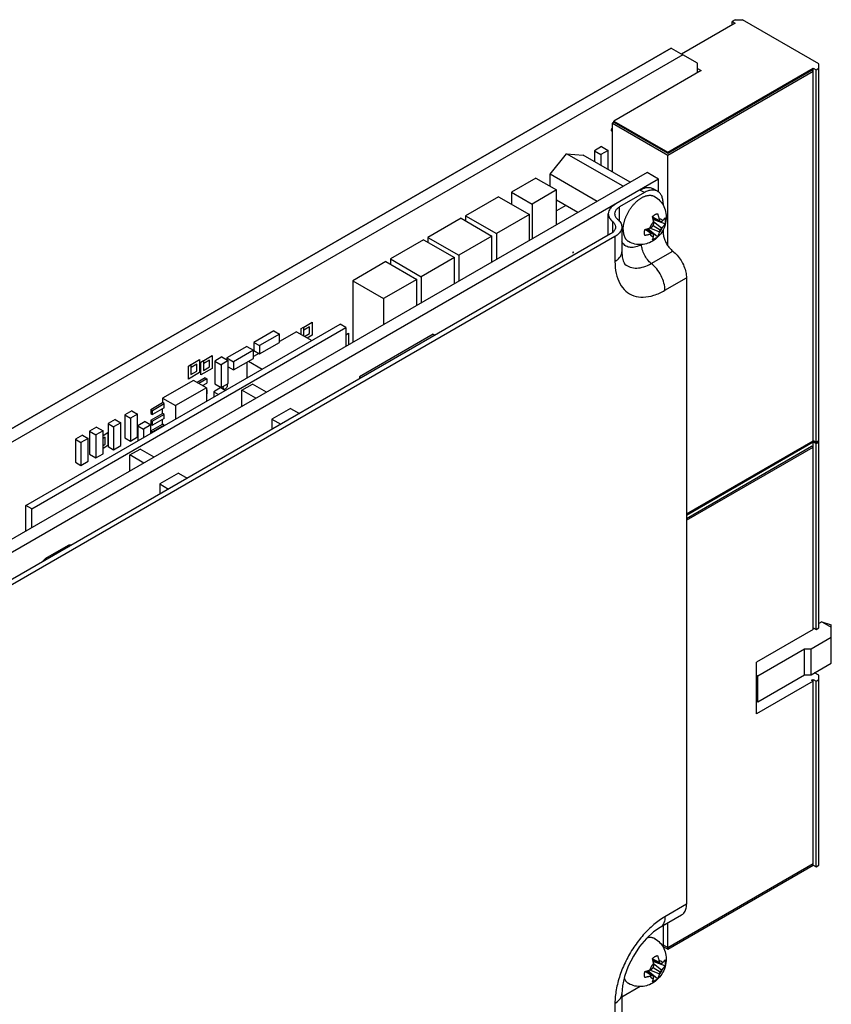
# Model space of a CAD drawing. Header units: inches. Extents: x 0 to 34, y 0 to 22.
# Tile 15 of 52: x 9.6 to 12.7, y 7 to 10.7. Entities that reach past the tile are written whole.
import ezdxf

# ---------------------------------------------------------------- set-up
doc = ezdxf.new("R2010")
doc.units = ezdxf.units.IN
doc.header["$LTSCALE"] = 1.87
doc.header["$MEASUREMENT"] = 0
doc.layers.get('0').update_dxf_attribs({"linetype": 'CONTINUOUS'})
doc.layers.add('COSMETIC', color=7, linetype='CONTINUOUS')

msp = doc.modelspace()

# ---------------------------------------------------------------- linework, layer by layer
at = {"color": 7, "linetype": 'CONTINUOUS'}
for p, q in [((12.2927, 10.6698), (12.09, 10.5527)), ((12.2925, 10.6825), (12.2816, 10.6762)), ((12.2816, 10.6634), (12.2816, 10.6762)), ((12.2816, 10.6762), (12.2927, 10.6698)), ((12.2925, 10.6825), (12.3208, 10.6825)), ((12.6099, 10.5156), (12.3208, 10.6825)), ((12.051, 10.5752), (7.9791, 8.2242)), ((12.0948, 10.5499), (8.0229, 8.1989)), ((12.051, 10.5752), (12.0948, 10.5499)), ((12.1507, 10.5177), (12.0948, 10.5499)), ((12.1507, 10.4817), (12.1507, 10.5177)), ((12.6099, 8.3829), (12.6099, 10.5156)), ((12.165, 10.49), (11.8348, 10.2993)), ((12.038, 10.182), (12.5878, 10.4994)), ((12.038, 10.1771), (12.5822, 10.4914)), ((12.038, 10.1707), (12.5878, 10.4882)), ((12.1507, 10.4982), (12.165, 10.49)), ((12.5878, 10.4882), (12.5822, 10.4914)), ((12.5878, 9.0899), (12.5878, 10.4994)), ((12.5878, 10.4994), (12.599, 10.493)), ((12.599, 10.493), (12.6099, 10.4993)), ((12.599, 9.0851), (12.599, 10.493)), ((11.8348, 10.2945), (11.8292, 10.2913)), ((11.8292, 10.1062), (11.8292, 10.2913)), ((11.8292, 10.2913), (12.038, 10.1707)), ((11.8348, 10.2945), (11.8348, 10.2993)), ((11.8348, 10.2993), (12.038, 10.182)), ((11.8348, 10.2945), (12.038, 10.1771)), ((11.5931, 10.0978), (11.6557, 10.1758)), ((11.6557, 10.1758), (11.7184, 10.1702)), ((11.8695, 10.0523), (11.6557, 10.1758)), ((11.896, 10.0676), (11.7184, 10.1702)), ((11.7877, 10.2025), (11.7609, 10.1869)), ((11.7609, 10.1869), (11.7609, 10.1456)), ((11.7609, 10.1869), (11.7856, 10.1727)), ((11.8125, 10.1882), (11.7856, 10.1727)), ((11.7856, 10.1727), (11.7856, 10.1313)), ((11.7877, 10.2025), (11.8125, 10.1882)), ((11.8125, 10.1158), (11.8125, 10.1882)), ((12.038, 10.1771), (12.038, 10.182)), ((12.038, 9.8288), (12.038, 10.1707)), ((11.9598, 10.1045), (8.2538, 7.9647)), ((11.5931, 10.0522), (11.5931, 10.0978)), ((11.7707, 9.9953), (11.5931, 10.0978)), ((12.0036, 10.0792), (11.9598, 10.1045)), ((12.0036, 10.0792), (8.2977, 7.9394)), ((11.5393, 10.0833), (11.4473, 10.0302)), ((11.5393, 10.0833), (11.617, 10.0384)), ((12.0036, 10.0304), (12.0036, 10.0792)), ((11.4473, 10.0302), (11.4473, 9.9847)), ((11.4473, 10.0302), (11.5251, 9.9853)), ((11.617, 10.0384), (11.5251, 9.9853)), ((11.617, 9.9066), (11.617, 10.0384)), ((11.9499, 10.0286), (11.8558, 9.9743)), ((11.9499, 10.0286), (11.9329, 10.0383)), ((11.9999, 10.0335), (11.9829, 10.0433)), ((11.3985, 10.0129), (11.2733, 9.9407)), ((11.3985, 10.0129), (11.5152, 9.9456)), ((11.5251, 9.9853), (11.5251, 9.8535)), ((11.6984, 9.9535), (11.617, 10.0005)), ((12.0168, 9.9875), (12.0203, 9.9819)), ((12.0206, 9.9877), (12.0206, 9.9814)), ((11.5152, 9.9456), (11.39, 9.8733)), ((11.5152, 9.8478), (11.5152, 9.9456)), ((11.653, 9.9797), (11.617, 9.959)), ((11.8134, 9.8673), (11.8134, 9.9485)), ((11.8558, 9.9196), (11.8558, 9.9743)), ((11.2565, 9.9316), (11.1313, 9.8593)), ((11.2565, 9.9316), (11.3731, 9.8642)), ((11.2733, 9.9407), (11.2733, 9.9219)), ((11.2733, 9.9407), (11.39, 9.8733)), ((11.8289, 9.9199), (11.8289, 9.8776)), ((11.9803, 9.9367), (12.0061, 9.9235)), ((11.9817, 9.9316), (12.0096, 9.919)), ((12.0277, 9.9104), (11.9829, 9.9263)), ((11.9842, 9.919), (12.0143, 9.8947)), ((11.8215, 9.872), (8.7082, 8.0744)), ((11.39, 9.8733), (11.39, 9.7755)), ((11.8645, 9.8985), (11.8645, 9.8046)), ((11.977, 9.8732), (11.9528, 9.8889)), ((11.9827, 9.8724), (11.9578, 9.8903)), ((11.9992, 9.861), (11.963, 9.8918)), ((12.0061, 9.8805), (11.97, 9.8943)), ((11.9827, 9.9035), (12.0096, 9.888)), ((12.0206, 9.8791), (12.0123, 9.8744)), ((12.0206, 9.888), (12.0206, 9.8791)), ((11.8385, 9.8622), (8.7252, 8.0646)), ((11.1148, 9.8499), (10.9897, 9.7776)), ((11.1148, 9.8499), (11.2315, 9.7825)), ((11.1313, 9.8593), (11.1313, 9.8404)), ((11.1313, 9.8593), (11.248, 9.792)), ((11.3731, 9.8642), (11.248, 9.792)), ((11.3731, 9.7658), (11.3731, 9.8642)), ((11.8385, 9.8622), (11.8385, 9.7683)), ((11.6805, 9.8036), (11.6791, 9.8028)), ((11.6791, 9.8028), (11.6791, 9.8012)), ((11.6791, 9.8028), (11.6798, 9.8024)), ((11.6791, 9.8012), (11.6798, 9.8007)), ((11.6812, 9.8032), (11.6798, 9.8024)), ((11.6798, 9.8024), (11.6798, 9.8007)), ((11.6798, 9.8007), (11.6812, 9.8016)), ((11.6805, 9.8036), (11.6812, 9.8032)), ((11.6812, 9.8016), (11.6812, 9.8032)), ((11.9759, 9.7604), (12.0572, 9.8074)), ((10.9722, 9.7675), (10.847, 9.6953)), ((10.9722, 9.7675), (11.0889, 9.7002)), ((10.9897, 9.7776), (10.9897, 9.7574)), ((10.9897, 9.7776), (11.1063, 9.7103)), ((11.2315, 9.7825), (11.1063, 9.7103)), ((11.2315, 9.684), (11.2315, 9.7825)), ((11.248, 9.792), (11.248, 9.6935)), ((10.847, 9.6953), (10.847, 9.462)), ((10.847, 9.6953), (10.9637, 9.6279)), ((11.0889, 9.7002), (10.9637, 9.6279)), ((11.0889, 9.6016), (11.0889, 9.7002)), ((11.1063, 9.7103), (11.1063, 9.6117)), ((12.0277, 9.659), (12.109, 9.706)), ((12.109, 9.706), (12.109, 7.3367)), ((10.9637, 9.6279), (10.9637, 9.5294)), ((9.6115, 8.845), (10.7994, 9.5309)), ((9.6334, 8.8323), (10.8213, 9.5182)), ((10.5487, 9.5053), (10.4737, 9.462)), ((10.5487, 9.5053), (10.5699, 9.493)), ((10.634, 9.5023), (10.5699, 9.4653)), ((10.634, 9.5023), (10.6919, 9.4688)), ((10.8213, 9.5182), (10.7994, 9.5309)), ((10.8213, 9.5182), (10.8213, 9.4472)), ((10.4737, 9.462), (10.4737, 9.431)), ((10.4737, 9.462), (10.4949, 9.4498)), ((10.5699, 9.493), (10.4949, 9.4498)), ((10.4949, 9.4187), (10.5699, 9.462)), ((10.5699, 9.462), (10.5699, 9.493)), ((11.1509, 9.4929), (10.8723, 9.332)), ((11.1509, 9.4929), (11.1579, 9.4888)), ((10.4466, 9.4464), (10.3716, 9.4031)), ((10.4713, 9.4321), (10.3964, 9.3888)), ((10.4466, 9.4464), (10.4713, 9.4321)), ((10.4713, 9.401), (10.4713, 9.4321)), ((10.4737, 9.431), (10.4949, 9.4187)), ((10.4949, 9.4498), (10.4949, 9.4187)), ((10.3518, 9.4072), (10.325, 9.3916)), ((10.325, 9.3916), (10.325, 9.3051)), ((10.325, 9.3916), (10.3497, 9.3774)), ((10.3766, 9.3929), (10.3497, 9.3774)), ((10.3518, 9.4072), (10.3766, 9.3929)), ((10.3716, 9.4031), (10.3716, 9.3957)), ((10.3716, 9.4031), (10.3964, 9.3888)), ((10.3766, 9.3063), (10.3766, 9.3929)), ((10.3964, 9.3578), (10.4713, 9.401)), ((10.3964, 9.3888), (10.3964, 9.3578)), ((10.4466, 9.3868), (10.4466, 9.3271)), ((10.4529, 9.3904), (10.5046, 9.3606)), ((10.4921, 9.4204), (10.4713, 9.4084)), ((10.3497, 9.3774), (10.3497, 9.2908)), ((10.3766, 9.3692), (10.3964, 9.3578)), ((10.2447, 9.3184), (10.128, 9.251)), ((10.2935, 9.2902), (10.2447, 9.3184)), ((10.2892, 9.3274), (10.2591, 9.31)), ((10.2956, 9.3238), (10.2655, 9.3064)), ((10.2892, 9.3274), (10.2956, 9.3238)), ((10.2956, 9.3238), (10.2956, 9.3081)), ((10.8723, 9.332), (10.8723, 9.3239)), ((10.8723, 9.332), (10.8793, 9.328)), ((10.2935, 9.2902), (10.1768, 9.2228)), ((10.2791, 9.2985), (10.2956, 9.3081)), ((10.2935, 9.2902), (10.2935, 9.2388)), ((10.2935, 9.2842), (10.2956, 9.2829)), ((10.2935, 9.2817), (10.2956, 9.2829)), ((10.2956, 9.2829), (10.2956, 9.2673)), ((10.3483, 9.2908), (10.3214, 9.2753)), ((10.3214, 9.2753), (10.3214, 9.2549)), ((10.3214, 9.2753), (10.3391, 9.2651)), ((10.325, 9.3051), (10.3497, 9.2908)), ((10.3483, 9.2908), (10.366, 9.2806)), ((10.3497, 9.2908), (10.3766, 9.3063)), ((10.4282, 9.281), (10.4678, 9.3039)), ((10.4282, 9.2202), (10.4282, 9.281)), ((10.4809, 9.2506), (10.4282, 9.281)), ((10.5205, 9.2735), (10.4678, 9.3039)), ((10.128, 9.251), (10.128, 9.2343)), ((10.128, 9.251), (10.1768, 9.2228)), ((10.2935, 9.266), (10.2956, 9.2673)), ((10.2935, 9.2433), (10.2956, 9.2421)), ((10.2935, 9.2409), (10.2956, 9.2421)), ((10.2956, 9.2421), (10.2956, 9.24)), ((10.0124, 9.203), (9.9855, 9.1875)), ((10.0124, 9.203), (10.0336, 9.1908)), ((10.0835, 9.2086), (10.128, 9.2343)), ((10.0835, 9.2086), (10.0835, 9.1929)), ((10.0835, 9.2086), (10.0898, 9.2049)), ((10.0898, 9.2049), (10.1344, 9.2307)), ((10.1344, 9.215), (10.0898, 9.1893)), ((10.0898, 9.1893), (10.0898, 9.2049)), ((10.1344, 9.2307), (10.128, 9.2343)), ((10.128, 9.1935), (10.128, 9.2113)), ((10.1344, 9.215), (10.1344, 9.2307)), ((10.1768, 9.2228), (10.1768, 9.1714)), ((10.612, 9.2124), (10.5413, 9.1716)), ((10.612, 9.2124), (10.6456, 9.193)), ((9.9488, 9.1704), (9.9219, 9.1549)), ((9.9488, 9.1704), (9.97, 9.1581)), ((9.9855, 9.1875), (9.9855, 9.101)), ((9.9855, 9.1875), (10.0068, 9.1753)), ((10.0336, 9.1908), (10.0068, 9.1753)), ((10.0068, 9.1753), (10.0068, 9.0887)), ((10.0336, 9.1042), (10.0336, 9.1908)), ((10.0619, 9.1622), (10.035, 9.1467)), ((10.0619, 9.1622), (10.0831, 9.15)), ((10.0835, 9.1678), (10.128, 9.1935)), ((10.0835, 9.1929), (10.0898, 9.1893)), ((10.0835, 9.1678), (10.0835, 9.1521)), ((10.0835, 9.1678), (10.0898, 9.1641)), ((10.1344, 9.1898), (10.0898, 9.1641)), ((10.1344, 9.1742), (10.0898, 9.1484)), ((10.0898, 9.1484), (10.0898, 9.1641)), ((10.1344, 9.1898), (10.128, 9.1935)), ((10.128, 9.1527), (10.128, 9.1705)), ((10.1344, 9.1742), (10.1344, 9.1898)), ((10.5413, 9.1716), (10.5413, 9.1328)), ((10.5413, 9.1716), (10.5749, 9.1522)), ((9.8781, 9.1418), (9.8512, 9.1263)), ((9.8512, 9.1263), (9.8512, 9.0397)), ((9.8512, 9.1263), (9.8759, 9.112)), ((9.9028, 9.1275), (9.8759, 9.112)), ((9.8781, 9.1418), (9.9028, 9.1275)), ((9.9028, 9.041), (9.9028, 9.1275)), ((9.9219, 9.1549), (9.9219, 9.0683)), ((9.9219, 9.1549), (9.9431, 9.1426)), ((9.97, 9.1581), (9.9431, 9.1426)), ((9.9431, 9.1426), (9.9431, 9.0561)), ((9.97, 9.0716), (9.97, 9.1581)), ((10.035, 9.1467), (10.035, 9.0895)), ((10.035, 9.1467), (10.0563, 9.1344)), ((10.0831, 9.15), (10.0563, 9.1344)), ((10.0563, 9.1344), (10.0563, 9.1018)), ((10.0831, 9.1173), (10.0831, 9.15)), ((10.0835, 9.127), (10.128, 9.1527)), ((10.0835, 9.1521), (10.0898, 9.1484)), ((10.0835, 9.127), (10.0835, 9.1175)), ((10.0835, 9.127), (10.0898, 9.1233)), ((10.1344, 9.149), (10.0898, 9.1233)), ((10.1344, 9.149), (10.128, 9.1527)), ((10.1344, 9.1469), (10.1344, 9.149)), ((9.825, 9.1112), (9.7982, 9.0957)), ((9.7982, 9.0957), (9.7982, 9.0091)), ((9.7982, 9.0957), (9.8194, 9.0834)), ((9.8462, 9.0989), (9.8194, 9.0834)), ((9.825, 9.1112), (9.8462, 9.0989)), ((9.8462, 9.0124), (9.8462, 9.0989)), ((9.8759, 9.112), (9.8759, 9.0254)), ((9.9855, 9.101), (10.0068, 9.0887)), ((10.0068, 9.0887), (10.0336, 9.1042)), ((10.0898, 9.1212), (10.0898, 9.1233)), ((12.109, 8.8134), (12.5878, 9.0899)), ((12.5878, 9.0915), (12.599, 9.0851)), ((12.599, 9.0851), (12.6099, 9.0914)), ((9.8194, 9.0834), (9.8194, 8.9969)), ((9.9219, 9.0683), (9.9431, 9.0561)), ((9.9431, 9.0561), (9.97, 9.0716)), ((10.0043, 9.0363), (10.0432, 9.0587)), ((10.0959, 9.0283), (10.0432, 9.0587)), ((12.109, 8.809), (12.5878, 9.0855)), ((12.109, 8.7961), (12.5822, 9.0694)), ((12.109, 8.7897), (12.5878, 9.0662)), ((12.5878, 9.0662), (12.5822, 9.0694)), ((12.5878, 8.3766), (12.5878, 9.0855)), ((12.5878, 9.0855), (12.599, 9.079)), ((12.599, 9.079), (12.6099, 9.0853)), ((12.599, 8.3766), (12.599, 9.079)), ((9.8194, 8.9969), (9.8462, 9.0124)), ((9.8512, 9.0397), (9.8759, 9.0254)), ((9.8759, 9.0254), (9.9028, 9.041)), ((10.0043, 8.9754), (10.0043, 9.0363)), ((10.057, 9.0058), (10.0043, 9.0363)), ((9.7982, 9.0091), (9.8194, 8.9969)), ((10.1878, 8.9675), (10.1171, 8.9266)), ((10.1878, 8.9675), (10.2214, 8.9481)), ((10.1171, 8.9266), (10.1171, 8.8878)), ((10.1171, 8.9266), (10.1507, 8.9072)), ((9.6115, 8.7486), (9.6115, 8.845)), ((9.6334, 8.8323), (9.6115, 8.845)), ((9.6334, 8.7613), (9.6334, 8.8323)), ((9.7706, 8.6935), (9.6857, 8.6445)), ((9.7706, 8.6935), (9.7755, 8.6906)), ((9.6857, 8.6445), (9.6907, 8.6417)), ((12.5878, 8.383), (12.599, 8.3766)), ((12.599, 8.3766), (12.6099, 8.3829)), ((12.6203, 8.4053), (12.6099, 8.3992)), ((12.6203, 8.4053), (12.6565, 8.3933)), ((12.6203, 8.4053), (12.6565, 8.3844)), ((12.6565, 8.249), (12.6565, 8.3933)), ((12.5878, 8.3766), (12.3735, 8.2528)), ((12.5798, 8.3027), (12.6565, 8.347)), ((12.379, 8.2006), (12.5558, 8.3027)), ((12.5558, 8.3027), (12.5798, 8.3027)), ((12.5558, 8.2047), (12.5558, 8.3027)), ((12.5798, 8.2047), (12.5798, 8.3027)), ((12.3735, 8.0569), (12.3735, 8.2528)), ((12.5798, 8.2047), (12.6565, 8.249)), ((12.3735, 8.2039), (12.379, 8.2006)), ((12.379, 8.1027), (12.5558, 8.2047)), ((12.379, 8.1027), (12.379, 8.2006)), ((12.5558, 8.2047), (12.5798, 8.2047)), ((12.6099, 8.2033), (12.5936, 8.2127)), ((12.6099, 7.4845), (12.6099, 8.2033)), ((12.5878, 8.1807), (12.3735, 8.0569)), ((12.5822, 8.1839), (12.5878, 8.1871)), ((12.5878, 8.1807), (12.5822, 8.1839)), ((12.5878, 8.1871), (12.599, 8.1807)), ((12.5878, 7.4847), (12.5878, 8.1871)), ((12.599, 8.1807), (12.6099, 8.187)), ((12.599, 7.4782), (12.599, 8.1807)), ((12.3735, 8.1059), (12.379, 8.1027)), ((12.038, 7.1736), (12.5878, 7.4911)), ((12.038, 7.1672), (12.5878, 7.4847)), ((12.5878, 7.4847), (12.599, 7.4782)), ((12.599, 7.4782), (12.6099, 7.4845)), ((12.109, 7.3367), (12.0277, 7.2897)), ((12.0906, 7.296), (12.0092, 7.249)), ((12.038, 7.1672), (12.038, 7.2656)), ((12.0206, 7.2556), (12.0206, 7.1752)), ((12.0206, 7.1837), (12.038, 7.1736)), ((12.0206, 7.1773), (12.038, 7.1672)), ((11.9803, 7.1305), (12.0061, 7.1173)), ((11.9817, 7.1254), (12.0096, 7.1128)), ((12.0277, 7.1041), (11.9829, 7.1201)), ((11.977, 7.067), (11.9528, 7.0827)), ((11.9827, 7.0662), (11.9578, 7.084)), ((11.9992, 7.0548), (11.963, 7.0856)), ((12.0061, 7.0742), (11.97, 7.0881)), ((11.9827, 7.0973), (12.0096, 7.0817)), ((11.9842, 7.1128), (12.0143, 7.0885)), ((11.9342, 7.0255), (11.8645, 6.9853)), ((11.9576, 7.0287), (11.9514, 7.0272)), ((11.8645, 6.9984), (11.8645, 6.9045)), ((11.8385, 6.962), (11.8385, 6.8681))]:
    msp.add_line(p, q, dxfattribs=at)
for points in [[(11.9885, 10.0138), (11.9939, 10.0104), (11.9991, 10.0066), (12.004, 10.0024), (12.0086, 9.9978), (12.0128, 9.9928), (12.0168, 9.9875)], [(12.0203, 9.9819), (12.0235, 9.976), (12.0261, 9.9698), (12.0284, 9.9634), (12.0302, 9.9567), (12.0314, 9.9499), (12.0322, 9.9429), (12.0325, 9.9358)], [(12.0325, 9.9358), (12.0322, 9.9287), (12.0315, 9.9216), (12.0301, 9.9142), (12.0282, 9.9067), (12.0257, 9.8994), (12.0228, 9.8924), (12.0194, 9.8856), (12.0156, 9.8792), (12.0114, 9.8731), (12.0069, 9.8673), (12.0022, 9.862), (11.997, 9.857), (11.9919, 9.8526), (11.9863, 9.8485), (11.9809, 9.8449), (11.9752, 9.8418), (11.969, 9.8389), (11.9634, 9.8368), (11.9576, 9.8349), (11.9514, 9.8335), (11.945, 9.8324), (11.939, 9.8318), (11.9326, 9.8317), (11.9265, 9.832), (11.92, 9.8327), (11.9139, 9.8339), (11.9077, 9.8356), (11.9017, 9.8377), (11.8958, 9.8403), (11.8901, 9.8433)], [(11.8645, 9.8046), (11.8659, 9.785), (11.8691, 9.7709), (11.8729, 9.7624), (11.8752, 9.7594)], [(12.0092, 7.249), (11.9846, 7.232), (11.9581, 7.2077), (11.9319, 7.1766), (11.9082, 7.1407), (11.8888, 7.1022), (11.8749, 7.0638), (11.867, 7.0284), (11.8645, 6.9984)], [(11.9885, 7.2076), (11.9939, 7.2042), (11.9991, 7.2004), (12.004, 7.1962), (12.0086, 7.1916), (12.0128, 7.1866), (12.0168, 7.1813), (12.0203, 7.1757), (12.0235, 7.1698), (12.0261, 7.1636)], [(12.0261, 7.1636), (12.0284, 7.1572), (12.0302, 7.1505), (12.0314, 7.1437), (12.0322, 7.1367), (12.0325, 7.1296)], [(12.0325, 7.1296), (12.0322, 7.1225), (12.0315, 7.1154), (12.0301, 7.1079), (12.0282, 7.1005), (12.0257, 7.0932), (12.0228, 7.0862), (12.0194, 7.0794), (12.0156, 7.0729), (12.0114, 7.0668), (12.0069, 7.061), (12.0022, 7.0558), (11.997, 7.0508), (11.9919, 7.0464), (11.9863, 7.0423), (11.9809, 7.0387), (11.9752, 7.0356), (11.969, 7.0327), (11.9634, 7.0305), (11.9576, 7.0287)], [(11.9514, 7.0272), (11.945, 7.0262), (11.939, 7.0256), (11.9326, 7.0254), (11.9265, 7.0257), (11.92, 7.0265), (11.9139, 7.0277), (11.9077, 7.0294), (11.9017, 7.0315), (11.8958, 7.034), (11.8901, 7.0371)]]:
    msp.add_lwpolyline(points, dxfattribs=at)
for points, knots in [([(11.8267, 10.2611), (11.8262, 10.2614), (11.8252, 10.2625), (11.8249, 10.265), (11.8255, 10.2679), (11.8269, 10.2709), (11.8284, 10.2727), (11.8292, 10.2734)], [0, 0, 0, 0, 0.114327, 0.2937, 0.516492, 0.762939, 1, 1, 1, 1]), ([(11.8292, 10.2609), (11.8285, 10.2607), (11.8276, 10.2607), (11.8268, 10.2611), (11.8267, 10.2611)], [0, 0, 0, 0, 0.833469, 1, 1, 1, 1]), ([(11.8735, 9.9166), (11.8739, 9.9183), (11.8748, 9.9216), (11.8763, 9.9265), (11.8781, 9.9315), (11.88, 9.9364), (11.8821, 9.9413), (11.8843, 9.9462), (11.8868, 9.951), (11.8894, 9.9558), (11.8921, 9.9605), (11.895, 9.965), (11.898, 9.9695), (11.9012, 9.9738), (11.9044, 9.978), (11.9078, 9.9821), (11.9113, 9.986), (11.9148, 9.9897), (11.9185, 9.9932), (11.9222, 9.9966), (11.9259, 9.9997), (11.9297, 10.0026), (11.9335, 10.0053), (11.9373, 10.0078), (11.9411, 10.01), (11.945, 10.012), (11.9488, 10.0137), (11.9526, 10.0151), (11.9563, 10.0163), (11.96, 10.0173), (11.9636, 10.0179), (11.9672, 10.0183), (11.9707, 10.0184), (11.9741, 10.0183), (11.9773, 10.0178), (11.9805, 10.0171), (11.9835, 10.0162), (11.9862, 10.015), (11.9878, 10.0142), (11.9885, 10.0138)], [0, 0, 0, 0, 0.030407, 0.061263, 0.092511, 0.124093, 0.155948, 0.188014, 0.220226, 0.252519, 0.28483, 0.317091, 0.349238, 0.381206, 0.412933, 0.444356, 0.475416, 0.506055, 0.536218, 0.565855, 0.594917, 0.623361, 0.651149, 0.678248, 0.704631, 0.730278, 0.755177, 0.779324, 0.802724, 0.825391, 0.847352, 0.868645, 0.889319, 0.909435, 0.92907, 0.948308, 0.967247, 0.98599, 1, 1, 1, 1]), ([(11.9329, 10.0383), (11.9373, 10.0409), (11.946, 10.045), (11.9594, 10.0483), (11.972, 10.048), (11.9796, 10.0452), (11.9829, 10.0433)], [0, 0, 0, 0, 0.289789, 0.549029, 0.782196, 1, 1, 1, 1]), ([(11.9769, 10.038), (11.9724, 10.0375), (11.963, 10.0352), (11.9543, 10.0311), (11.9499, 10.0286)], [0, 0, 0, 0, 0.472178, 1, 1, 1, 1]), ([(12.0206, 9.9877), (12.0206, 9.9928), (12.0198, 10.0024), (12.0159, 10.0157), (12.0094, 10.0264), (12.0032, 10.0316), (11.9999, 10.0335)], [0, 0, 0, 0, 0.289814, 0.549075, 0.782264, 1, 1, 1, 1]), ([(11.8389, 9.984), (11.8336, 9.981), (11.8243, 9.9742), (11.8153, 9.9616), (11.8134, 9.9524), (11.8134, 9.9485)], [0, 0, 0, 0, 0.402261, 0.745835, 1, 1, 1, 1]), ([(11.8134, 9.9485), (11.8134, 9.9477), (11.8136, 9.942), (11.8175, 9.9311), (11.8247, 9.9234), (11.8289, 9.9199)], [0, 0, 0, 0, 0.074226, 0.505602, 1, 1, 1, 1]), ([(11.8558, 9.9743), (11.852, 9.972), (11.8453, 9.9671), (11.8388, 9.958), (11.8374, 9.9513), (11.8374, 9.9485)], [0, 0, 0, 0, 0.402261, 0.745835, 1, 1, 1, 1]), ([(11.8374, 9.9485), (11.8374, 9.9479), (11.8376, 9.9438), (11.8404, 9.9359), (11.8456, 9.9303), (11.8486, 9.9278)], [0, 0, 0, 0, 0.074226, 0.505602, 1, 1, 1, 1]), ([(11.98, 9.9379), (11.9809, 9.9387), (11.9826, 9.9402), (11.9854, 9.9422), (11.9882, 9.9441), (11.991, 9.9457), (11.9937, 9.9471), (11.9965, 9.9482), (11.9983, 9.9488), (11.9992, 9.9491)], [0, 0, 0, 0, 0.157014, 0.309898, 0.45821, 0.601591, 0.739777, 0.872599, 1, 1, 1, 1]), ([(11.9992, 9.9491), (11.9999, 9.9475), (12.001, 9.9446), (12.0024, 9.9403), (12.0035, 9.9365), (12.0043, 9.933), (12.0048, 9.9309), (12.005, 9.9298)], [0, 0, 0, 0, 0.245953, 0.472067, 0.671177, 0.845449, 1, 1, 1, 1]), ([(11.8289, 9.9199), (11.8321, 9.9172), (11.8375, 9.9115), (11.8404, 9.9034), (11.8405, 9.8991), (11.8405, 9.8985)], [0, 0, 0, 0, 0.494398, 0.925774, 1, 1, 1, 1]), ([(11.8486, 9.9278), (11.853, 9.9242), (11.8603, 9.9163), (11.8643, 9.9052), (11.8645, 9.8993), (11.8645, 9.8985)], [0, 0, 0, 0, 0.494398, 0.925774, 1, 1, 1, 1]), ([(11.8697, 9.8883), (11.8697, 9.8898), (11.8698, 9.8929), (11.8701, 9.8975), (11.8706, 9.9022), (11.8711, 9.9053), (11.8714, 9.9069)], [0, 0, 0, 0, 0.240784, 0.4879, 0.741079, 1, 1, 1, 1]), ([(11.8714, 9.9069), (11.8717, 9.9085), (11.8723, 9.9118), (11.873, 9.915), (11.8735, 9.9166)], [0, 0, 0, 0, 0.495349, 1, 1, 1, 1]), ([(11.971, 9.8947), (11.9713, 9.8957), (11.9719, 9.8975), (11.973, 9.9003), (11.9743, 9.9031), (11.9757, 9.9058), (11.9772, 9.9084), (11.9788, 9.911), (11.9806, 9.9134), (11.9824, 9.9158), (11.9838, 9.9173), (11.9844, 9.918)], [0, 0, 0, 0, 0.108711, 0.219209, 0.331001, 0.443578, 0.556417, 0.668994, 0.780787, 0.891286, 1, 1, 1, 1]), ([(11.9844, 9.918), (11.9843, 9.919), (11.9839, 9.9212), (11.9833, 9.9247), (11.9824, 9.9287), (11.9813, 9.9332), (11.9805, 9.9363), (11.98, 9.9379)], [0, 0, 0, 0, 0.15333, 0.325805, 0.522892, 0.748597, 1, 1, 1, 1]), ([(11.9827, 9.9035), (11.9829, 9.9041), (11.9833, 9.9055), (11.984, 9.9075), (11.9847, 9.9095), (11.9851, 9.9108), (11.9853, 9.9115)], [0, 0, 0, 0, 0.248177, 0.49817, 0.749149, 1, 1, 1, 1]), ([(11.9853, 9.9115), (11.9852, 9.9121), (11.985, 9.9135), (11.9847, 9.9157), (11.9845, 9.9172), (11.9844, 9.918)], [0, 0, 0, 0, 0.301533, 0.632966, 1, 1, 1, 1]), ([(12.005, 9.9298), (12.0056, 9.9299), (12.0069, 9.9299), (12.0088, 9.9297), (12.0105, 9.9293), (12.0122, 9.9286), (12.0138, 9.9277), (12.0152, 9.9266), (12.0164, 9.9253), (12.0175, 9.9238), (12.0181, 9.9227), (12.0184, 9.9221)], [0, 0, 0, 0, 0.117373, 0.230203, 0.339574, 0.446776, 0.553238, 0.660438, 0.769807, 0.882633, 1, 1, 1, 1]), ([(12.005, 9.9298), (12.0051, 9.9291), (12.0054, 9.9276), (12.0058, 9.9255), (12.006, 9.9241), (12.0061, 9.9235)], [0, 0, 0, 0, 0.366229, 0.698103, 1, 1, 1, 1]), ([(12.0061, 9.9235), (12.0064, 9.9231), (12.007, 9.9224), (12.0079, 9.9212), (12.0087, 9.9201), (12.0093, 9.9194), (12.0096, 9.919)], [0, 0, 0, 0, 0.256709, 0.509542, 0.757523, 1, 1, 1, 1]), ([(12.0096, 9.919), (12.01, 9.919), (12.0108, 9.9189), (12.012, 9.9189), (12.0132, 9.9188), (12.0139, 9.9188), (12.0143, 9.9188)], [0, 0, 0, 0, 0.256022, 0.508702, 0.757081, 1, 1, 1, 1]), ([(12.0143, 9.9188), (12.0147, 9.9191), (12.0156, 9.9198), (12.017, 9.9209), (12.0179, 9.9217), (12.0184, 9.9221)], [0, 0, 0, 0, 0.306928, 0.638866, 1, 1, 1, 1]), ([(12.0184, 9.9221), (12.019, 9.9226), (12.0203, 9.9237), (12.0222, 9.9256), (12.0241, 9.9276), (12.026, 9.93), (12.0272, 9.9317), (12.0277, 9.9326)], [0, 0, 0, 0, 0.171487, 0.355802, 0.556, 0.772727, 1, 1, 1, 1]), ([(12.0277, 9.9104), (12.0272, 9.9093), (12.026, 9.9073), (12.0241, 9.9046), (12.0222, 9.9022), (12.0203, 9.9002), (12.019, 9.8989), (12.0184, 9.8983)], [0, 0, 0, 0, 0.230388, 0.450145, 0.650998, 0.833116, 1, 1, 1, 1]), ([(12.0277, 9.9326), (12.0279, 9.9318), (12.0283, 9.9302), (12.0287, 9.9276), (12.0289, 9.9249), (12.0289, 9.9231), (12.0289, 9.9222)], [0, 0, 0, 0, 0.237226, 0.482962, 0.737249, 1, 1, 1, 1]), ([(12.0289, 9.9222), (12.0289, 9.9212), (12.0289, 9.9193), (12.0287, 9.9164), (12.0283, 9.9134), (12.0279, 9.9114), (12.0277, 9.9104)], [0, 0, 0, 0, 0.239809, 0.48666, 0.740198, 1, 1, 1, 1]), ([(11.8405, 9.8985), (11.8405, 9.8956), (11.8391, 9.8887), (11.8324, 9.8793), (11.8255, 9.8742), (11.8215, 9.872)], [0, 0, 0, 0, 0.254165, 0.597739, 1, 1, 1, 1]), ([(11.8645, 9.8985), (11.8645, 9.8945), (11.8626, 9.8851), (11.8534, 9.8722), (11.8439, 9.8653), (11.8385, 9.8622)], [0, 0, 0, 0, 0.254165, 0.597739, 1, 1, 1, 1]), ([(11.8697, 9.8883), (11.8697, 9.8869), (11.8698, 9.884), (11.8701, 9.8798), (11.8706, 9.8757), (11.8713, 9.8718), (11.8723, 9.868), (11.8734, 9.8645), (11.8747, 9.8611), (11.8763, 9.8579), (11.878, 9.8549), (11.8799, 9.8522), (11.882, 9.8497), (11.8843, 9.8474), (11.8868, 9.8454), (11.8887, 9.8441), (11.8898, 9.8434), (11.8901, 9.8433)], [0, 0, 0, 0, 0.08435, 0.166292, 0.245797, 0.322867, 0.397535, 0.469867, 0.539965, 0.607972, 0.674068, 0.738476, 0.801454, 0.863301, 0.924342, 0.984929, 1, 1, 1, 1]), ([(11.9503, 9.8768), (11.9503, 9.8777), (11.9503, 9.8796), (11.9506, 9.8826), (11.9509, 9.8856), (11.9513, 9.8876), (11.9515, 9.8886)], [0, 0, 0, 0, 0.239812, 0.486662, 0.7402, 1, 1, 1, 1]), ([(11.9515, 9.8663), (11.9513, 9.8671), (11.9509, 9.8688), (11.9506, 9.8714), (11.9503, 9.874), (11.9503, 9.8758), (11.9503, 9.8768)], [0, 0, 0, 0, 0.237232, 0.48297, 0.737255, 1, 1, 1, 1]), ([(11.9515, 9.8886), (11.9531, 9.889), (11.9562, 9.8898), (11.9606, 9.8911), (11.9645, 9.8923), (11.9679, 9.8935), (11.97, 9.8943), (11.971, 9.8947)], [0, 0, 0, 0, 0.245897, 0.472144, 0.671371, 0.845631, 1, 1, 1, 1]), ([(11.971, 9.871), (11.97, 9.8706), (11.9679, 9.87), (11.9646, 9.869), (11.9607, 9.868), (11.9563, 9.8671), (11.9531, 9.8666), (11.9515, 9.8663)], [0, 0, 0, 0, 0.153513, 0.326002, 0.522976, 0.748546, 1, 1, 1, 1]), ([(11.971, 9.8947), (11.9717, 9.895), (11.9731, 9.8956), (11.9752, 9.8964), (11.9764, 9.897), (11.977, 9.8972)], [0, 0, 0, 0, 0.366517, 0.698342, 1, 1, 1, 1]), ([(11.977, 9.8732), (11.9764, 9.873), (11.9752, 9.8725), (11.9731, 9.8717), (11.9717, 9.8712), (11.971, 9.871)], [0, 0, 0, 0, 0.301766, 0.633214, 1, 1, 1, 1]), ([(11.971, 9.871), (11.9713, 9.8704), (11.9719, 9.8693), (11.973, 9.8677), (11.9742, 9.8664), (11.9757, 9.8653), (11.9772, 9.8644), (11.9789, 9.8638), (11.9806, 9.8633), (11.9825, 9.8631), (11.9838, 9.8632), (11.9844, 9.8632)], [0, 0, 0, 0, 0.117367, 0.230193, 0.339562, 0.446762, 0.553224, 0.660426, 0.769797, 0.882627, 1, 1, 1, 1]), ([(11.977, 9.8972), (11.9775, 9.8977), (11.9785, 9.8988), (11.9799, 9.9003), (11.9813, 9.9019), (11.9822, 9.903), (11.9827, 9.9035)], [0, 0, 0, 0, 0.251994, 0.503268, 0.752836, 1, 1, 1, 1]), ([(11.9827, 9.8724), (11.9822, 9.8725), (11.9813, 9.8726), (11.9799, 9.8728), (11.9785, 9.873), (11.9775, 9.8731), (11.977, 9.8732)], [0, 0, 0, 0, 0.243465, 0.491874, 0.744429, 1, 1, 1, 1]), ([(11.9853, 9.8684), (11.9851, 9.8688), (11.9846, 9.8694), (11.984, 9.8704), (11.9833, 9.8714), (11.9829, 9.8721), (11.9827, 9.8724)], [0, 0, 0, 0, 0.244012, 0.492705, 0.744994, 1, 1, 1, 1]), ([(12.005, 9.8751), (12.0048, 9.8743), (12.0044, 9.8726), (12.0035, 9.8699), (12.0024, 9.8671), (12.001, 9.864), (11.9999, 9.862), (11.9992, 9.861)], [0, 0, 0, 0, 0.165781, 0.346105, 0.544944, 0.764365, 1, 1, 1, 1]), ([(12.005, 9.8751), (12.0057, 9.8758), (12.007, 9.8773), (12.0088, 9.8796), (12.0106, 9.8821), (12.0122, 9.8847), (12.0137, 9.8873), (12.0151, 9.89), (12.0164, 9.8928), (12.0175, 9.8955), (12.0181, 9.8974), (12.0184, 9.8983)], [0, 0, 0, 0, 0.108714, 0.219213, 0.331006, 0.443583, 0.556422, 0.668999, 0.780791, 0.891289, 1, 1, 1, 1]), ([(12.0061, 9.8805), (12.006, 9.8799), (12.0058, 9.8788), (12.0054, 9.877), (12.0051, 9.8757), (12.005, 9.8751)], [0, 0, 0, 0, 0.305764, 0.637579, 1, 1, 1, 1]), ([(12.0096, 9.888), (12.0093, 9.8873), (12.0087, 9.8861), (12.0079, 9.8842), (12.007, 9.8823), (12.0064, 9.8811), (12.0061, 9.8805)], [0, 0, 0, 0, 0.249499, 0.499961, 0.750511, 1, 1, 1, 1]), ([(12.0143, 9.8947), (12.0139, 9.8941), (12.0132, 9.893), (12.012, 9.8913), (12.0108, 9.8896), (12.01, 9.8885), (12.0096, 9.888)], [0, 0, 0, 0, 0.25074, 0.5016, 0.751592, 1, 1, 1, 1]), ([(12.0184, 9.8983), (12.0179, 9.8979), (12.017, 9.897), (12.0156, 9.8958), (12.0147, 9.8951), (12.0143, 9.8947)], [0, 0, 0, 0, 0.361867, 0.694104, 1, 1, 1, 1]), ([(12.0206, 9.8791), (12.0206, 9.8741), (12.0219, 9.8634), (12.027, 9.8477), (12.0348, 9.8323), (12.0449, 9.8186), (12.053, 9.8107), (12.0572, 9.8074)], [0, 0, 0, 0, 0.183632, 0.385224, 0.595547, 0.803926, 1, 1, 1, 1]), ([(11.9384, 9.8317), (11.9319, 9.828), (11.9187, 9.8222), (11.8982, 9.8196), (11.8795, 9.8251), (11.869, 9.8351), (11.8648, 9.842), (11.8639, 9.8438)], [0, 0, 0, 0, 0.265095, 0.503293, 0.716315, 0.929332, 1, 1, 1, 1]), ([(11.9759, 9.7604), (11.9705, 9.7646), (11.9606, 9.7748), (11.9491, 9.7928), (11.9414, 9.8122), (11.9393, 9.8258), (11.9393, 9.8322)], [0, 0, 0, 0, 0.247393, 0.510084, 0.767391, 1, 1, 1, 1]), ([(11.98, 9.8499), (11.9805, 9.8508), (11.9814, 9.8527), (11.9824, 9.8555), (11.9833, 9.8582), (11.9839, 9.8608), (11.9843, 9.8624), (11.9844, 9.8632)], [0, 0, 0, 0, 0.222143, 0.439094, 0.641252, 0.827375, 1, 1, 1, 1]), ([(11.9992, 9.861), (11.9984, 9.8602), (11.9966, 9.8588), (11.9938, 9.8567), (11.9911, 9.8549), (11.9883, 9.8533), (11.9855, 9.8519), (11.9827, 9.8508), (11.9809, 9.8501), (11.98, 9.8499)], [0, 0, 0, 0, 0.157018, 0.309906, 0.45822, 0.601602, 0.739786, 0.872605, 1, 1, 1, 1]), ([(11.9844, 9.8632), (11.9845, 9.8638), (11.9847, 9.865), (11.985, 9.8668), (11.9852, 9.8679), (11.9853, 9.8684)], [0, 0, 0, 0, 0.36058, 0.692938, 1, 1, 1, 1]), ([(11.8385, 9.7683), (11.8451, 9.7721), (11.8565, 9.7807), (11.864, 9.7951), (11.8645, 9.803), (11.8645, 9.8046)], [0, 0, 0, 0, 0.493533, 0.90185, 1, 1, 1, 1]), ([(12.0572, 9.8074), (12.0633, 9.8026), (12.0747, 9.7916), (12.0889, 9.7721), (12.1, 9.7504), (12.1071, 9.7282), (12.109, 9.7132), (12.109, 9.706)], [0, 0, 0, 0, 0.196074, 0.404453, 0.614776, 0.816368, 1, 1, 1, 1]), ([(11.8385, 9.7683), (11.8385, 9.7529), (11.8411, 9.7239), (11.8547, 9.6846), (11.8777, 9.6545), (11.9095, 9.6362), (11.9472, 9.6312), (11.9879, 9.6391), (12.0144, 9.6514), (12.0277, 9.659)], [0, 0, 0, 0, 0.164397, 0.309067, 0.438336, 0.561645, 0.690918, 0.835595, 1, 1, 1, 1]), ([(11.8752, 9.7594), (11.8756, 9.759), (11.8818, 9.7535), (11.8964, 9.745), (11.9218, 9.7417), (11.9492, 9.747), (11.967, 9.7552), (11.9759, 9.7604)], [0, 0, 0, 0, 0.015299, 0.231482, 0.458122, 0.711768, 1, 1, 1, 1]), ([(12.0277, 9.659), (12.0277, 9.6681), (12.0247, 9.6872), (12.0138, 9.7147), (11.9976, 9.7401), (11.9835, 9.7544), (11.9759, 9.7604)], [0, 0, 0, 0, 0.232609, 0.489916, 0.752607, 1, 1, 1, 1]), ([(10.3564, 9.291), (10.3564, 9.2895), (10.3568, 9.2871), (10.3585, 9.2857), (10.359, 9.2854)], [0, 0, 0, 0, 0.710284, 1, 1, 1, 1]), ([(10.3653, 9.2859), (10.367, 9.2869), (10.37, 9.2898), (10.3731, 9.2951), (10.3741, 9.2993), (10.3741, 9.3012)], [0, 0, 0, 0, 0.32306, 0.67695, 1, 1, 1, 1]), ([(9.7806, 8.6945), (9.7799, 8.6949), (9.7784, 8.6954), (9.7759, 8.6955), (9.7732, 8.6948), (9.7715, 8.694), (9.7706, 8.6935)], [0, 0, 0, 0, 0.217804, 0.450971, 0.710211, 1, 1, 1, 1]), ([(9.6857, 8.6445), (9.6848, 8.644), (9.6829, 8.6426), (9.6802, 8.6402), (9.6778, 8.6372), (9.6761, 8.6347), (9.6752, 8.6331), (9.675, 8.6327)], [0, 0, 0, 0, 0.207335, 0.431046, 0.666523, 0.908129, 1, 1, 1, 1]), ([(12.0905, 7.296), (12.094, 7.298), (12.1011, 7.3043), (12.1077, 7.3188), (12.109, 7.3304), (12.109, 7.3367)], [0, 0, 0, 0, 0.254125, 0.597712, 1, 1, 1, 1]), ([(12.0277, 7.2897), (12.0128, 7.2811), (11.9835, 7.26), (11.944, 7.2208), (11.9085, 7.1744), (11.8788, 7.1229), (11.8563, 7.069), (11.8421, 7.0151), (11.8385, 6.9792), (11.8385, 6.962)], [0, 0, 0, 0, 0.131241, 0.273829, 0.423767, 0.576243, 0.72618, 0.868764, 1, 1, 1, 1]), ([(12.0277, 7.2897), (12.0277, 7.2821), (12.0259, 7.2679), (12.0171, 7.2542), (12.0106, 7.2498), (12.0092, 7.249)], [0, 0, 0, 0, 0.493563, 0.901894, 1, 1, 1, 1]), ([(11.9622, 7.2114), (11.9627, 7.2115), (11.9644, 7.2118), (11.9672, 7.2121), (11.9707, 7.2122), (11.9741, 7.212), (11.9773, 7.2116), (11.9805, 7.2109), (11.9835, 7.2099), (11.9862, 7.2088), (11.9878, 7.2079), (11.9885, 7.2076)], [0, 0, 0, 0, 0.056787, 0.188355, 0.316098, 0.440401, 0.561723, 0.680597, 0.797617, 0.913432, 1, 1, 1, 1]), ([(11.98, 7.1317), (11.9809, 7.1325), (11.9826, 7.134), (11.9854, 7.136), (11.9882, 7.1378), (11.991, 7.1395), (11.9937, 7.1408), (11.9965, 7.142), (11.9983, 7.1426), (11.9992, 7.1428)], [0, 0, 0, 0, 0.157014, 0.309898, 0.45821, 0.601591, 0.739777, 0.872599, 1, 1, 1, 1]), ([(11.9844, 7.1118), (11.9843, 7.1128), (11.9839, 7.115), (11.9833, 7.1185), (11.9824, 7.1225), (11.9813, 7.1269), (11.9805, 7.1301), (11.98, 7.1317)], [0, 0, 0, 0, 0.15333, 0.325805, 0.522892, 0.748597, 1, 1, 1, 1]), ([(11.9992, 7.1428), (11.9999, 7.1413), (12.001, 7.1384), (12.0024, 7.1341), (12.0035, 7.1302), (12.0043, 7.1268), (12.0048, 7.1246), (12.005, 7.1236)], [0, 0, 0, 0, 0.245953, 0.472067, 0.671177, 0.845449, 1, 1, 1, 1]), ([(12.005, 7.1236), (12.0056, 7.1237), (12.0069, 7.1237), (12.0088, 7.1235), (12.0105, 7.1231), (12.0122, 7.1224), (12.0138, 7.1215), (12.0152, 7.1204), (12.0164, 7.1191), (12.0175, 7.1176), (12.0181, 7.1165), (12.0184, 7.1159)], [0, 0, 0, 0, 0.117373, 0.230203, 0.339574, 0.446776, 0.553238, 0.660438, 0.769807, 0.882633, 1, 1, 1, 1]), ([(12.005, 7.1236), (12.0051, 7.1229), (12.0054, 7.1214), (12.0058, 7.1193), (12.006, 7.1179), (12.0061, 7.1173)], [0, 0, 0, 0, 0.366229, 0.698103, 1, 1, 1, 1]), ([(12.0061, 7.1173), (12.0064, 7.1169), (12.007, 7.1162), (12.0079, 7.115), (12.0087, 7.1139), (12.0093, 7.1132), (12.0096, 7.1128)], [0, 0, 0, 0, 0.256709, 0.509542, 0.757523, 1, 1, 1, 1]), ([(12.0143, 7.1125), (12.0147, 7.1129), (12.0156, 7.1136), (12.017, 7.1147), (12.0179, 7.1155), (12.0184, 7.1159)], [0, 0, 0, 0, 0.306928, 0.638866, 1, 1, 1, 1]), ([(12.0184, 7.1159), (12.019, 7.1164), (12.0203, 7.1175), (12.0222, 7.1193), (12.0241, 7.1214), (12.026, 7.1238), (12.0272, 7.1255), (12.0277, 7.1264)], [0, 0, 0, 0, 0.171487, 0.355802, 0.556, 0.772727, 1, 1, 1, 1]), ([(12.0277, 7.1264), (12.0279, 7.1256), (12.0283, 7.1239), (12.0287, 7.1214), (12.0289, 7.1187), (12.0289, 7.1169), (12.0289, 7.116)], [0, 0, 0, 0, 0.237226, 0.482962, 0.737249, 1, 1, 1, 1]), ([(12.0289, 7.116), (12.0289, 7.115), (12.0289, 7.1131), (12.0287, 7.1102), (12.0283, 7.1072), (12.0279, 7.1052), (12.0277, 7.1041)], [0, 0, 0, 0, 0.239809, 0.48666, 0.740198, 1, 1, 1, 1]), ([(11.9503, 7.0705), (11.9503, 7.0715), (11.9503, 7.0734), (11.9506, 7.0764), (11.9509, 7.0793), (11.9513, 7.0814), (11.9515, 7.0824)], [0, 0, 0, 0, 0.239812, 0.486662, 0.7402, 1, 1, 1, 1]), ([(11.9515, 7.0824), (11.9531, 7.0828), (11.9562, 7.0836), (11.9606, 7.0848), (11.9645, 7.0861), (11.9679, 7.0873), (11.97, 7.0881), (11.971, 7.0885)], [0, 0, 0, 0, 0.245897, 0.472144, 0.671371, 0.845631, 1, 1, 1, 1]), ([(11.971, 7.0885), (11.9713, 7.0894), (11.9719, 7.0913), (11.973, 7.0941), (11.9743, 7.0968), (11.9757, 7.0995), (11.9772, 7.1022), (11.9788, 7.1047), (11.9806, 7.1072), (11.9824, 7.1095), (11.9838, 7.111), (11.9844, 7.1118)], [0, 0, 0, 0, 0.108711, 0.219209, 0.331001, 0.443578, 0.556417, 0.668994, 0.780787, 0.891286, 1, 1, 1, 1]), ([(11.971, 7.0885), (11.9717, 7.0888), (11.9731, 7.0894), (11.9752, 7.0902), (11.9764, 7.0907), (11.977, 7.091)], [0, 0, 0, 0, 0.366517, 0.698342, 1, 1, 1, 1]), ([(11.977, 7.091), (11.9775, 7.0915), (11.9785, 7.0926), (11.9799, 7.0941), (11.9813, 7.0957), (11.9822, 7.0967), (11.9827, 7.0973)], [0, 0, 0, 0, 0.251994, 0.503268, 0.752836, 1, 1, 1, 1]), ([(11.9827, 7.0973), (11.9829, 7.0979), (11.9833, 7.0992), (11.984, 7.1012), (11.9847, 7.1033), (11.9851, 7.1046), (11.9853, 7.1053)], [0, 0, 0, 0, 0.248177, 0.49817, 0.749149, 1, 1, 1, 1]), ([(11.9853, 7.1053), (11.9852, 7.1059), (11.985, 7.1073), (11.9847, 7.1095), (11.9845, 7.111), (11.9844, 7.1118)], [0, 0, 0, 0, 0.301533, 0.632966, 1, 1, 1, 1]), ([(12.005, 7.0689), (12.0057, 7.0696), (12.007, 7.0711), (12.0088, 7.0734), (12.0106, 7.0759), (12.0122, 7.0784), (12.0137, 7.0811), (12.0151, 7.0838), (12.0164, 7.0865), (12.0175, 7.0893), (12.0181, 7.0912), (12.0184, 7.0921)], [0, 0, 0, 0, 0.108714, 0.219213, 0.331006, 0.443583, 0.556422, 0.668999, 0.780791, 0.891289, 1, 1, 1, 1]), ([(12.0096, 7.0817), (12.0093, 7.0811), (12.0087, 7.0798), (12.0079, 7.078), (12.007, 7.0761), (12.0064, 7.0748), (12.0061, 7.0742)], [0, 0, 0, 0, 0.249499, 0.499961, 0.750511, 1, 1, 1, 1]), ([(12.0096, 7.1128), (12.01, 7.1128), (12.0108, 7.1127), (12.012, 7.1126), (12.0132, 7.1126), (12.0139, 7.1125), (12.0143, 7.1125)], [0, 0, 0, 0, 0.256022, 0.508702, 0.757081, 1, 1, 1, 1]), ([(12.0143, 7.0885), (12.0139, 7.0879), (12.0132, 7.0868), (12.012, 7.0851), (12.0108, 7.0834), (12.01, 7.0823), (12.0096, 7.0817)], [0, 0, 0, 0, 0.25074, 0.5016, 0.751592, 1, 1, 1, 1]), ([(12.0184, 7.0921), (12.0179, 7.0917), (12.017, 7.0908), (12.0156, 7.0896), (12.0147, 7.0889), (12.0143, 7.0885)], [0, 0, 0, 0, 0.361867, 0.694104, 1, 1, 1, 1]), ([(12.0277, 7.1041), (12.0272, 7.1031), (12.026, 7.1011), (12.0241, 7.0984), (12.0222, 7.096), (12.0203, 7.094), (12.019, 7.0927), (12.0184, 7.0921)], [0, 0, 0, 0, 0.230388, 0.450145, 0.650998, 0.833116, 1, 1, 1, 1]), ([(11.8736, 7.0579), (11.874, 7.0569), (11.8748, 7.0548), (11.8763, 7.0517), (11.878, 7.0487), (11.8799, 7.046), (11.882, 7.0435), (11.8843, 7.0412), (11.8868, 7.0392), (11.8887, 7.0379), (11.8898, 7.0372), (11.8901, 7.0371)], [0, 0, 0, 0, 0.120807, 0.250778, 0.377097, 0.500189, 0.62055, 0.738748, 0.855407, 0.971197, 1, 1, 1, 1]), ([(11.9515, 7.0601), (11.9513, 7.0609), (11.9509, 7.0626), (11.9506, 7.0651), (11.9503, 7.0678), (11.9503, 7.0696), (11.9503, 7.0705)], [0, 0, 0, 0, 0.237232, 0.48297, 0.737255, 1, 1, 1, 1]), ([(11.971, 7.0648), (11.97, 7.0644), (11.9679, 7.0637), (11.9646, 7.0628), (11.9607, 7.0618), (11.9563, 7.0609), (11.9531, 7.0603), (11.9515, 7.0601)], [0, 0, 0, 0, 0.153513, 0.326002, 0.522976, 0.748546, 1, 1, 1, 1]), ([(11.977, 7.067), (11.9764, 7.0667), (11.9752, 7.0662), (11.9731, 7.0655), (11.9717, 7.065), (11.971, 7.0648)], [0, 0, 0, 0, 0.301766, 0.633214, 1, 1, 1, 1]), ([(11.971, 7.0648), (11.9713, 7.0642), (11.9719, 7.063), (11.973, 7.0615), (11.9742, 7.0602), (11.9757, 7.0591), (11.9772, 7.0582), (11.9789, 7.0575), (11.9806, 7.0571), (11.9825, 7.0569), (11.9838, 7.057), (11.9844, 7.057)], [0, 0, 0, 0, 0.117367, 0.230193, 0.339562, 0.446762, 0.553224, 0.660426, 0.769797, 0.882627, 1, 1, 1, 1]), ([(11.9827, 7.0662), (11.9822, 7.0663), (11.9813, 7.0664), (11.9799, 7.0666), (11.9785, 7.0668), (11.9775, 7.0669), (11.977, 7.067)], [0, 0, 0, 0, 0.243465, 0.491874, 0.744429, 1, 1, 1, 1]), ([(11.98, 7.0437), (11.9805, 7.0446), (11.9814, 7.0464), (11.9824, 7.0493), (11.9833, 7.052), (11.9839, 7.0545), (11.9843, 7.0562), (11.9844, 7.057)], [0, 0, 0, 0, 0.222143, 0.439094, 0.641252, 0.827375, 1, 1, 1, 1]), ([(11.9992, 7.0548), (11.9984, 7.054), (11.9966, 7.0525), (11.9938, 7.0505), (11.9911, 7.0487), (11.9883, 7.0471), (11.9855, 7.0457), (11.9827, 7.0445), (11.9809, 7.0439), (11.98, 7.0437)], [0, 0, 0, 0, 0.157018, 0.309906, 0.45822, 0.601602, 0.739786, 0.872605, 1, 1, 1, 1]), ([(11.9853, 7.0622), (11.9851, 7.0625), (11.9846, 7.0632), (11.984, 7.0642), (11.9833, 7.0652), (11.9829, 7.0659), (11.9827, 7.0662)], [0, 0, 0, 0, 0.244012, 0.492705, 0.744994, 1, 1, 1, 1]), ([(11.9844, 7.057), (11.9845, 7.0576), (11.9847, 7.0588), (11.985, 7.0606), (11.9852, 7.0617), (11.9853, 7.0622)], [0, 0, 0, 0, 0.36058, 0.692938, 1, 1, 1, 1]), ([(12.005, 7.0689), (12.0048, 7.0681), (12.0044, 7.0663), (12.0035, 7.0637), (12.0024, 7.0608), (12.001, 7.0578), (11.9999, 7.0558), (11.9992, 7.0548)], [0, 0, 0, 0, 0.165781, 0.346105, 0.544944, 0.764365, 1, 1, 1, 1]), ([(12.0061, 7.0742), (12.006, 7.0737), (12.0058, 7.0725), (12.0054, 7.0708), (12.0051, 7.0695), (12.005, 7.0689)], [0, 0, 0, 0, 0.305764, 0.637579, 1, 1, 1, 1]), ([(11.8385, 6.962), (11.8451, 6.9659), (11.8565, 6.9745), (11.864, 6.9889), (11.8645, 6.9968), (11.8645, 6.9984)], [0, 0, 0, 0, 0.493533, 0.90185, 1, 1, 1, 1])]:
    msp.add_open_spline(points, degree=3, knots=knots, dxfattribs=at)
for points in [[(11.9892, 10.0375), (11.9852, 10.0383), (11.981, 10.0384), (11.9769, 10.038)], [(11.9999, 10.0335), (11.9966, 10.0354), (11.9929, 10.0367), (11.9892, 10.0375)], [(10.3571, 9.2952), (10.3567, 9.2939), (10.3564, 9.2924), (10.3564, 9.291)], [(10.359, 9.2854), (10.3596, 9.285), (10.3602, 9.2848), (10.3608, 9.2847)], [(10.3608, 9.2847), (10.3624, 9.2845), (10.3639, 9.2851), (10.3653, 9.2859)], [(10.3741, 9.3012), (10.3741, 9.3023), (10.374, 9.3035), (10.3735, 9.3045)]]:
    msp.add_open_spline(points, degree=3, dxfattribs=at)
at = {"layer": 'COSMETIC', "color": 4, "linetype": 'CONTINUOUS'}
for p, q in [((7.9787, 8.2244), (12.0507, 10.5754)), ((10.6621, 9.5202), (10.6939, 9.5386)), ((10.6939, 9.5386), (10.6939, 9.4896)), ((10.6515, 9.5141), (10.6614, 9.5198)), ((10.6515, 9.4922), (10.6515, 9.5141)), ((10.6614, 9.5198), (10.6614, 9.4865)), ((10.684, 9.5214), (10.6621, 9.5088)), ((10.6621, 9.5088), (10.6621, 9.5202)), ((10.684, 9.4953), (10.684, 9.5214)), ((10.8213, 9.4909), (10.8309, 9.4964)), ((10.8309, 9.4964), (10.8309, 9.4527)), ((10.6651, 9.4843), (10.684, 9.4953)), ((10.6939, 9.4896), (10.675, 9.4786)), ((10.2362, 9.3786), (10.268, 9.3969)), ((10.268, 9.3969), (10.268, 9.3479)), ((10.273, 9.3878), (10.2829, 9.3935)), ((10.273, 9.3388), (10.273, 9.3878)), ((10.2829, 9.3935), (10.2829, 9.3559)), ((10.2836, 9.3939), (10.3154, 9.4123)), ((10.3055, 9.3951), (10.2836, 9.3825)), ((10.2836, 9.3825), (10.2836, 9.3939)), ((10.3055, 9.369), (10.3055, 9.3951)), ((10.3154, 9.4123), (10.3154, 9.3633)), ((10.2256, 9.3724), (10.2355, 9.3782)), ((10.2256, 9.3234), (10.2256, 9.3724)), ((10.268, 9.3479), (10.2256, 9.3234)), ((10.2355, 9.3782), (10.2355, 9.3406)), ((10.2355, 9.3406), (10.2581, 9.3537)), ((10.2581, 9.3798), (10.2362, 9.3671)), ((10.2362, 9.3671), (10.2362, 9.3786)), ((10.2581, 9.3537), (10.2581, 9.3798)), ((10.3154, 9.3633), (10.273, 9.3388)), ((10.2829, 9.3559), (10.3055, 9.369)), ((9.9028, 9.1099), (9.9212, 9.1206)), ((9.9113, 9.1034), (9.9028, 9.0985)), ((9.9113, 9.0773), (9.9113, 9.1034)), ((9.9212, 9.1206), (9.9212, 9.0716)), ((9.9028, 9.0724), (9.9113, 9.0773)), ((9.9212, 9.0716), (9.9028, 9.061))]:
    msp.add_line(p, q, dxfattribs=at)
at = {"layer": 'COSMETIC', "color": 2, "linetype": 'CONTINUOUS'}
for p, q in [((11.92, 10.4996), (11.921, 10.5005)), ((9.6445, 9.1857), (9.6455, 9.1867))]:
    msp.add_line(p, q, dxfattribs=at)

doc.saveas('drawing.dxf')
